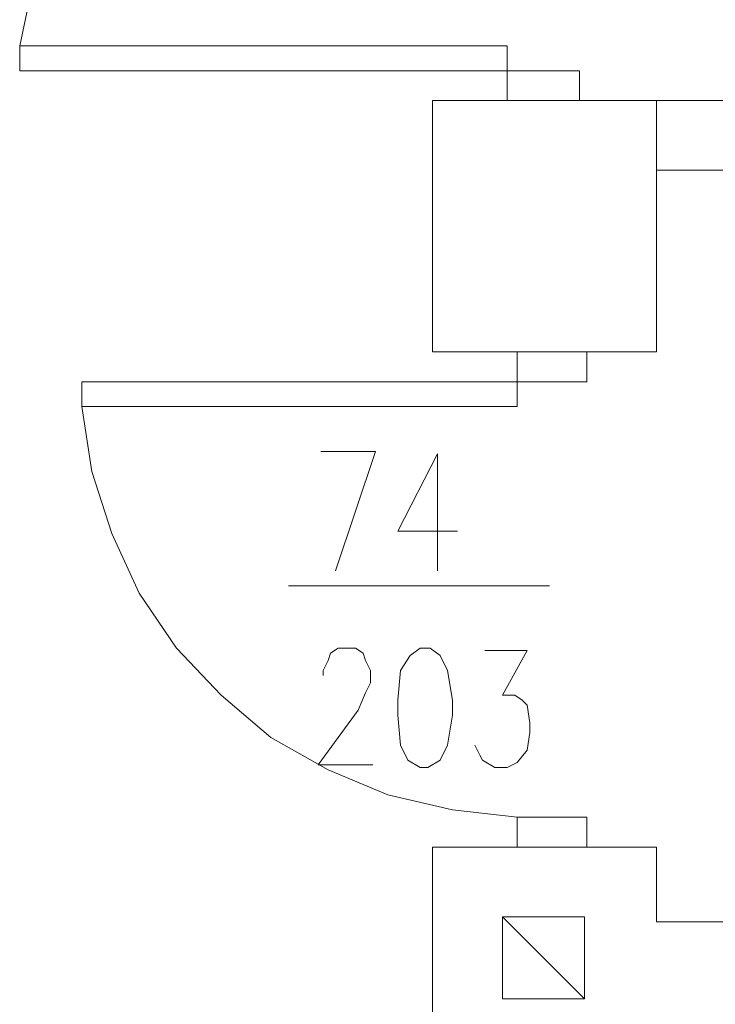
# Model space of a CAD drawing. Header units: inches. Extents: x -1441 to 3871, y -4351 to 2413.
# Tile 126 of 256: x 1544 to 1662, y -1489 to -1321. Entities that reach past the tile are written whole.
import ezdxf

# ---------------------------------------------------------------- set-up
doc = ezdxf.new("R2010")
doc.units = ezdxf.units.IN
doc.header["$MEASUREMENT"] = 0
doc.layers.add('at_Entity', color=7, linetype='Continuous')
doc.layers.add('at_Rect', color=7, linetype='Continuous')

msp = doc.modelspace()

# ---------------------------------------------------------------- linework, layer by layer
at = {"layer": 'at_Entity', "color": 7, "lineweight": 15}
for p, q in [((1543.7942, -1325.68087), (1546.33208, -1313.82633)), ((1626.7569, -1334.99277), (1626.7569, -1329.91225)), ((1626.7569, -1329.91225), (1639.03123, -1329.91225)), ((1639.03123, -1329.91225), (1639.03123, -1334.99277)), ((1614.05799, -1377.74543), (1614.05799, -1334.99277)), ((1614.05799, -1334.99277), (1652.15471, -1334.99277)), ((1639.03123, -1334.99277), (1626.7569, -1334.99277)), ((1652.15471, -1377.74543), (1652.15471, -1334.99277)), ((1652.15471, -1334.99277), (1945.91831, -1334.99277)), ((1652.15471, -1346.84254), (1945.91831, -1346.84254)), ((1614.05799, -1377.74543), (1652.15471, -1377.74543)), ((1640.30017, -1377.74543), (1628.4504, -1377.74543)), ((1628.4504, -1377.74543), (1628.4504, -1382.82118)), ((1640.30017, -1382.82118), (1640.30017, -1377.74543)), ((1628.4504, -1382.82118), (1640.30017, -1382.82118)), ((1556.06854, -1398.06273), (1554.37504, -1387.05733)), ((1595.00963, -1394.67572), (1604.32153, -1394.67572)), ((1604.32153, -1394.67572), (1597.55227, -1414.99302)), ((1614.90713, -1395.09552), (1608.13311, -1408.219)), ((1614.90713, -1395.09552), (1614.90713, -1414.99302)), ((1559.45555, -1408.64356), (1556.06854, -1398.06273)), ((1608.13311, -1408.219), (1618.28937, -1408.219)), ((1564.1115, -1418.8046), (1559.45555, -1408.64356)), ((1633.95549, -1417.53566), (1589.50931, -1417.53566)), ((1570.46095, -1428.11649), (1564.1115, -1418.8046)), ((1578.07934, -1436.15945), (1570.46095, -1428.11649)), ((1596.70314, -1428.96086), (1597.97207, -1428.11649)), ((1597.97207, -1428.11649), (1600.93928, -1428.11649)), ((1600.93928, -1428.11649), (1602.20822, -1428.96086)), ((1611.94469, -1428.11649), (1610.24641, -1429.38543)), ((1613.63819, -1428.11649), (1611.94469, -1428.11649)), ((1615.32693, -1429.38543), (1613.63819, -1428.11649)), ((1622.95009, -1428.54106), (1630.14391, -1428.54106)), ((1630.14391, -1428.54106), (1625.91253, -1436.15945)), ((1595.4342, -1431.9233), (1596.27857, -1430.2298)), ((1596.27857, -1430.2298), (1596.70314, -1428.96086)), ((1602.20822, -1428.96086), (1602.63279, -1430.2298)), ((1602.63279, -1430.2298), (1603.47716, -1431.9233)), ((1610.24641, -1429.38543), (1608.55767, -1431.9233)), ((1616.60063, -1431.9233), (1615.32693, -1429.38543)), ((1595.4342, -1432.77244), (1595.4342, -1431.9233)), ((1603.47716, -1431.9233), (1603.47716, -1434.04138)), ((1608.55767, -1431.9233), (1608.13311, -1437.00382)), ((1617.445, -1437.00382), (1616.60063, -1431.9233)), ((1603.47716, -1434.04138), (1602.63279, -1435.73488)), ((1586.54687, -1443.35327), (1578.07934, -1436.15945)), ((1602.63279, -1435.73488), (1601.35908, -1438.69733)), ((1625.91253, -1436.15945), (1628.02583, -1436.15945)), ((1628.02583, -1436.15945), (1629.29477, -1437.00382)), ((1608.13311, -1437.00382), (1608.13311, -1439.54646)), ((1617.445, -1439.54646), (1617.445, -1437.00382)), ((1629.29477, -1437.00382), (1630.14391, -1437.85296)), ((1630.14391, -1437.85296), (1630.56848, -1440.8154)), ((1601.35908, -1438.69733), (1594.58983, -1448.00922)), ((1608.13311, -1439.54646), (1608.55767, -1444.62221)), ((1616.60063, -1444.62221), (1617.445, -1439.54646)), ((1630.56848, -1440.8154), (1630.56848, -1442.50891)), ((1596.27857, -1448.85836), (1586.54687, -1443.35327)), ((1630.56848, -1442.50891), (1630.14391, -1445.47135)), ((1608.55767, -1444.62221), (1609.82661, -1447.16485)), ((1615.32693, -1447.16485), (1616.60063, -1444.62221)), ((1622.10095, -1446.31572), (1621.25658, -1444.62221)), ((1622.52552, -1447.16485), (1622.10095, -1446.31572)), ((1630.14391, -1445.47135), (1628.4504, -1447.58465)), ((1594.58983, -1448.00922), (1603.90173, -1448.00922)), ((1609.82661, -1447.16485), (1611.94469, -1448.43379)), ((1611.94469, -1448.43379), (1613.21362, -1448.43379)), ((1613.21362, -1448.43379), (1615.32693, -1447.16485)), ((1624.64359, -1448.43379), (1622.52552, -1447.16485)), ((1626.7569, -1448.43379), (1624.64359, -1448.43379)), ((1628.4504, -1447.58465), (1626.7569, -1448.43379)), ((1606.4396, -1453.08974), (1596.27857, -1448.85836)), ((1617.445, -1455.62761), (1606.4396, -1453.08974)), ((1628.4504, -1456.90132), (1617.445, -1455.62761)), ((1628.4504, -1461.97707), (1628.4504, -1456.90132)), ((1628.4504, -1456.90132), (1640.30017, -1456.90132)), ((1640.30017, -1456.90132), (1640.30017, -1461.97707)), ((1614.05799, -1525.89617), (1614.05799, -1461.97707)), ((1614.05799, -1461.97707), (1652.15471, -1461.97707)), ((1640.30017, -1461.97707), (1628.4504, -1461.97707)), ((1652.15471, -1474.67597), (1652.15471, -1461.97707)), ((1625.91253, -1487.79945), (1625.91253, -1473.8316)), ((1625.91253, -1473.8316), (1639.88037, -1473.8316)), ((1639.88037, -1487.79945), (1625.91253, -1473.8316)), ((1625.91253, -1473.8316), (1639.88037, -1487.79945)), ((1639.88037, -1473.8316), (1639.88037, -1487.79945)), ((2149.09605, -1474.67597), (1652.15471, -1474.67597)), ((1639.88037, -1487.79945), (1625.91253, -1487.79945))]:
    msp.add_line(p, q, dxfattribs=at)
at = {"layer": 'at_Rect', "color": 7, "lineweight": 15}
for p, q in [((1626.75881, -1325.67849), (1543.7942, -1325.67849)), ((1543.7942, -1329.91225), (1543.7942, -1325.67849)), ((1626.75881, -1325.67849), (1626.75881, -1329.91225)), ((1543.7942, -1329.91225), (1626.75881, -1329.91225)), ((1628.45088, -1382.82357), (1554.37504, -1382.82357)), ((1554.37504, -1387.05733), (1554.37504, -1382.82357)), ((1628.45088, -1382.82357), (1628.45088, -1387.05733)), ((1554.37504, -1387.05733), (1628.45088, -1387.05733)), ((1639.88099, -1473.83098), (1625.91253, -1473.83098)), ((1625.91253, -1487.79945), (1625.91253, -1473.83098)), ((1639.88099, -1473.83098), (1639.88099, -1487.79945)), ((1625.91253, -1487.79945), (1639.88099, -1487.79945))]:
    msp.add_line(p, q, dxfattribs=at)

doc.saveas('drawing.dxf')
